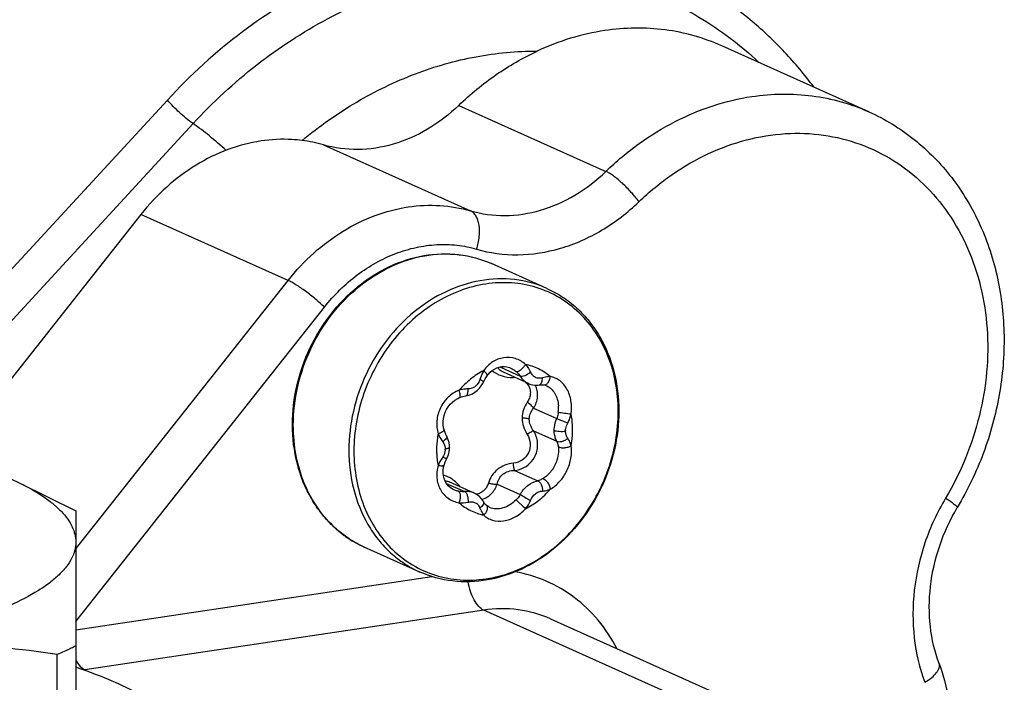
# Model space of a CAD drawing. Header units: millimetres. Extents: x 0 to 1189, y 0 to 841.
# Tile 16 of 27: x 452 to 482, y 348 to 369. Entities that reach past the tile are written whole.
import ezdxf

# ---------------------------------------------------------------- set-up
doc = ezdxf.new("R2010")
doc.units = ezdxf.units.MM
doc.header["$LTSCALE"] = 65.395
doc.layers.get('0').update_dxf_attribs({"linetype": 'CONTINUOUS'})

msp = doc.modelspace()

# ---------------------------------------------------------------- linework, layer by layer
at = {"color": 7, "linetype": 'CONTINUOUS'}
for p, q in [((478.141, 365.936), (473.641, 367.953)), ((456.689, 366.298), (448.276, 357.167)), ((465.599, 366.134), (470.099, 364.116)), ((449.065, 356.446), (457.477, 365.576)), ((461.461, 364.926), (465.961, 362.909)), ((455.881, 362.799), (450.018, 355.386)), ((460.381, 360.782), (455.881, 362.799)), ((468.297, 360.536), (466.598, 361.298)), ((453.888, 352.571), (460.381, 360.782)), ((453.887, 350.349), (461.493, 359.966)), ((466.852, 358.137), (467.478, 357.856)), ((467.727, 357.633), (466.964, 357.975)), ((467.188, 358.103), (467.188, 358.103)), ((468.289, 357.559), (468.289, 357.559)), ((467.887, 356.873), (468.594, 356.556)), ((467.887, 356.184), (468.594, 355.867)), ((469.082, 356.222), (469.082, 356.245)), ((467.306, 354.975), (468.013, 354.658)), ((451.878, 354.727), (452.175, 354.587)), ((452.176, 354.587), (453.887, 353.741)), ((465.219, 354.576), (465.781, 354.325)), ((466.072, 354.281), (465.31, 354.623)), ((465.45, 354.382), (465.45, 354.382)), ((466.771, 354.551), (467.478, 354.234)), ((453.887, 353.741), (453.887, 345.07)), ((464.411, 351.867), (462.712, 352.629)), ((453.887, 350.103), (464.781, 351.729)), ((466.362, 350.701), (454.167, 348.88)), ((477.475, 345.719), (466.362, 350.701)), ((468.407, 350.433), (478.562, 345.881)), ((453.315, 344.814), (453.316, 349.345))]:
    msp.add_line(p, q, dxfattribs=at)
for points in [[(466.467, 357.866), (466.499, 357.908), (466.557, 357.972), (466.621, 358.027), (466.689, 358.073), (466.762, 358.109), (466.837, 358.134), (466.915, 358.148), (466.994, 358.15), (467.073, 358.14), (467.15, 358.119), (467.188, 358.103)], [(465.763, 357.242), (465.854, 357.259), (465.936, 357.283), (466.016, 357.318), (466.093, 357.364), (466.165, 357.419), (466.23, 357.483), (466.288, 357.555), (466.336, 357.632), (466.359, 357.677)], [(466.359, 357.677), (466.374, 357.708), (466.408, 357.772), (466.445, 357.834), (466.467, 357.866)], [(467.727, 357.633), (467.775, 357.614), (467.853, 357.592), (467.933, 357.582), (468.013, 357.582), (468.054, 357.586)], [(468.054, 357.586), (468.09, 357.59), (468.152, 357.591), (468.195, 357.587)], [(468.195, 357.587), (468.241, 357.577), (468.289, 357.559)], [(465.152, 356.211), (465.138, 356.271), (465.124, 356.367), (465.122, 356.464), (465.131, 356.561), (465.152, 356.657), (465.183, 356.749), (465.225, 356.837), (465.277, 356.92), (465.338, 356.996), (465.408, 357.064), (465.484, 357.123), (465.567, 357.172), (465.626, 357.199)], [(465.626, 357.199), (465.681, 357.219), (465.763, 357.242)], [(465.228, 356.027), (465.205, 356.071), (465.172, 356.152), (465.152, 356.211)], [(465.314, 355.683), (465.313, 355.733), (465.302, 355.822), (465.28, 355.907), (465.249, 355.986), (465.228, 356.027)], [(465.233, 355.335), (465.252, 355.375), (465.282, 355.458), (465.302, 355.543), (465.313, 355.631), (465.314, 355.683)], [(465.152, 355.13), (465.163, 355.165), (465.188, 355.233), (465.217, 355.3), (465.233, 355.335)], [(465.45, 354.382), (465.407, 354.403), (465.337, 354.45), (465.275, 354.506), (465.222, 354.571), (465.181, 354.644), (465.15, 354.722), (465.13, 354.805), (465.122, 354.892), (465.124, 354.981), (465.138, 355.071), (465.152, 355.13)], [(466.37, 353.996), (466.332, 354.058), (466.287, 354.118), (466.235, 354.173), (466.177, 354.221), (466.112, 354.261), (466.072, 354.281)], [(466.437, 353.913), (466.408, 353.944), (466.37, 353.996)], [(466.544, 353.841), (466.516, 353.855), (466.467, 353.887), (466.437, 353.913)]]:
    msp.add_lwpolyline(points, dxfattribs=at)
for centre, radius, start, end in [((460.264, 360.795), 4.301, 73.838, 82.7363), ((468.071, 357.738), 0.806, 172.9395, 174.8197), ((467.258, 357.133), 0.678, 82.9645, 89.1399), ((467.34, 357.339), 0.452, 37.0803, 46.9365), ((467.35, 357.348), 0.438, 33.7775, 37.0362), ((467.586, 356.875), 1.063, 353.5525, 3.7015), ((465.454, 356.769), 5.023, 360, 0.2409), ((467.227, 355.758), 0.785, 4.2311, 32.8562), ((469.261, 356.176), 0.396, 177.0079, 180.004), ((464.801, 355.626), 0.383, 356.9065, 0.0073), ((464.128, 355.745), 3.425, 228.737, 233.6421), ((464.104, 355.714), 3.386, 233.6508, 234.5021), ((464.092, 355.697), 3.365, 234.4995, 238.7134), ((464.08, 355.678), 3.342, 238.7173, 240.1492), ((464.074, 355.668), 3.331, 240.1492, 245.85), ((454.409, 347.261), 1.637, 98.5014, 100.1509)]:
    msp.add_arc(centre, radius, start, end, dxfattribs=at)
for points, knots in [([(476.454, 366.699), (476.178, 367.069), (475.588, 367.774), (474.593, 368.717), (473.502, 369.527), (472.328, 370.196), (471.084, 370.717), (469.781, 371.085), (468.434, 371.295), (466.586, 371.363), (464.226, 371.038), (461.48, 370.027), (458.906, 368.44), (457.39, 367.058), (456.689, 366.298)], [0, 0, 0, 0, 0.060992, 0.121201, 0.180836, 0.240138, 0.299362, 0.35877, 0.418613, 0.479119, 0.602664, 0.730628, 0.863244, 1, 1, 1, 1]), ([(457.477, 365.576), (458.076, 366.225), (459.36, 367.416), (461.525, 368.832), (463.837, 369.814), (466.219, 370.324), (468.593, 370.342), (470.876, 369.864), (472.985, 368.906), (474.218, 367.975), (474.779, 367.449)], [0, 0, 0, 0, 0.136627, 0.269592, 0.398397, 0.523078, 0.644252, 0.763077, 0.881098, 1, 1, 1, 1]), ([(470.062, 368.421), (469.71, 368.368), (469.002, 368.207), (468.326, 367.946), (467.994, 367.792)], [0, 0, 0, 0, 0.49388, 1, 1, 1, 1]), ([(473.641, 367.953), (473.367, 368.076), (472.799, 368.282), (471.906, 368.464), (470.986, 368.517), (470.37, 368.467), (470.062, 368.421)], [0, 0, 0, 0, 0.246255, 0.49408, 0.744922, 1, 1, 1, 1]), ([(460.808, 365.061), (461.333, 365.496), (462.437, 366.274), (464.234, 367.144), (466.099, 367.676), (467.37, 367.795), (467.994, 367.792)], [0, 0, 0, 0, 0.261104, 0.514789, 0.760854, 1, 1, 1, 1]), ([(465.599, 366.134), (465.955, 366.476), (466.711, 367.098), (467.559, 367.589), (467.994, 367.792)], [0, 0, 0, 0, 0.50699, 1, 1, 1, 1]), ([(470.099, 364.116), (470.417, 364.422), (471.088, 364.983), (472.19, 365.662), (473.352, 366.15), (474.16, 366.344), (474.562, 366.404)], [0, 0, 0, 0, 0.259847, 0.513416, 0.760113, 1, 1, 1, 1]), ([(474.562, 366.404), (474.87, 366.45), (475.486, 366.5), (476.406, 366.447), (477.299, 366.265), (477.867, 366.059), (478.141, 365.936)], [0, 0, 0, 0, 0.255078, 0.50592, 0.753745, 1, 1, 1, 1]), ([(457.477, 365.576), (457.332, 365.678), (457.056, 365.907), (456.805, 366.161), (456.689, 366.298)], [0, 0, 0, 0, 0.497569, 1, 1, 1, 1]), ([(465.599, 366.134), (465.312, 365.857), (464.687, 365.375), (463.628, 364.905), (462.526, 364.731), (461.801, 364.827), (461.461, 364.926)], [0, 0, 0, 0, 0.265723, 0.520491, 0.764292, 1, 1, 1, 1]), ([(478.141, 365.936), (478.633, 365.715), (479.572, 365.142), (480.731, 363.954), (481.597, 362.498), (482.135, 360.847), (482.33, 359.076), (482.179, 357.264), (481.693, 355.486), (481.159, 354.37), (480.844, 353.841)], [0, 0, 0, 0, 0.116229, 0.233904, 0.354223, 0.477919, 0.60511, 0.735277, 0.86737, 1, 1, 1, 1]), ([(458.488, 364.758), (458.321, 364.91), (457.992, 365.193), (457.647, 365.457), (457.477, 365.576)], [0, 0, 0, 0, 0.520885, 1, 1, 1, 1]), ([(471.109, 363.188), (471.425, 363.491), (472.095, 364.043), (473.206, 364.685), (474.377, 365.112), (475.571, 365.308), (476.753, 365.265), (477.882, 364.985), (478.923, 364.475), (479.842, 363.753), (480.607, 362.842), (481.198, 361.772), (481.595, 360.579), (481.789, 359.299), (481.773, 357.972), (481.476, 356.191), (480.95, 354.909), (480.485, 354.128)], [0, 0, 0, 0, 0.065746, 0.129678, 0.191641, 0.251725, 0.31027, 0.36784, 0.425151, 0.48296, 0.541945, 0.602604, 0.665199, 0.729737, 0.795998, 0.863568, 1, 1, 1, 1]), ([(459.555, 365.045), (459.21, 364.994), (458.517, 364.811), (457.539, 364.33), (456.639, 363.656), (456.119, 363.1), (455.881, 362.799)], [0, 0, 0, 0, 0.237871, 0.484214, 0.738742, 1, 1, 1, 1]), ([(460.808, 365.061), (460.705, 365.074), (460.288, 365.113), (459.867, 365.092), (459.555, 365.045)], [0, 0, 0, 0, 0.247316, 1, 1, 1, 1]), ([(465.961, 362.909), (466.301, 362.81), (467.026, 362.714), (468.128, 362.887), (469.187, 363.358), (469.812, 363.84), (470.099, 364.116)], [0, 0, 0, 0, 0.235708, 0.479509, 0.734277, 1, 1, 1, 1]), ([(471.109, 363.188), (471.037, 363.287), (470.876, 363.483), (470.615, 363.747), (470.387, 363.939), (470.215, 364.056), (470.136, 364.1), (470.099, 364.116)], [0, 0, 0, 0, 0.267317, 0.549144, 0.805114, 0.911991, 1, 1, 1, 1]), ([(464.055, 363.028), (464.376, 363.076), (465.02, 363.106), (465.657, 362.997), (465.961, 362.909)], [0, 0, 0, 0, 0.505492, 1, 1, 1, 1]), ([(466.143, 361.738), (466.551, 361.62), (467.422, 361.505), (468.744, 361.713), (470.015, 362.277), (470.764, 362.856), (471.109, 363.188)], [0, 0, 0, 0, 0.235707, 0.479508, 0.734277, 1, 1, 1, 1]), ([(460.381, 360.782), (460.619, 361.083), (461.139, 361.638), (462.039, 362.313), (463.017, 362.794), (463.71, 362.976), (464.055, 363.028)], [0, 0, 0, 0, 0.261258, 0.515786, 0.762129, 1, 1, 1, 1]), ([(466.143, 361.738), (466.184, 361.861), (466.239, 362.105), (466.24, 362.408), (466.191, 362.62), (466.135, 362.749), (466.06, 362.848), (465.995, 362.893), (465.961, 362.909)], [0, 0, 0, 0, 0.305489, 0.585289, 0.707971, 0.816954, 0.913099, 1, 1, 1, 1]), ([(461.493, 359.966), (461.784, 360.334), (462.444, 360.987), (463.445, 361.553), (464.288, 361.806), (464.919, 361.892), (465.543, 361.875), (465.948, 361.795), (466.143, 361.738)], [0, 0, 0, 0, 0.267026, 0.522653, 0.645946, 0.766223, 0.88399, 1, 1, 1, 1]), ([(460.514, 356.374), (460.514, 356.773), (460.609, 357.578), (461.009, 358.727), (461.643, 359.763), (462.473, 360.62), (463.449, 361.244), (464.512, 361.589), (465.594, 361.627), (466.282, 361.439), (466.598, 361.298)], [0, 0, 0, 0, 0.130387, 0.262925, 0.395226, 0.524956, 0.650365, 0.770739, 0.886672, 1, 1, 1, 1]), ([(460.541, 356.349), (460.541, 356.748), (460.636, 357.556), (461.036, 358.709), (461.671, 359.749), (462.502, 360.61), (463.475, 361.236), (464.533, 361.583), (465.605, 361.623), (466.286, 361.437), (466.598, 361.298)], [0, 0, 0, 0, 0.13092, 0.26417, 0.397177, 0.527417, 0.652958, 0.772946, 0.887954, 1, 1, 1, 1]), ([(461.493, 359.966), (461.406, 360.051), (461.217, 360.218), (460.925, 360.447), (460.679, 360.617), (460.499, 360.724), (460.418, 360.765), (460.381, 360.782)], [0, 0, 0, 0, 0.263978, 0.545801, 0.803689, 0.911547, 1, 1, 1, 1]), ([(468.297, 360.536), (467.985, 360.676), (467.304, 360.861), (466.232, 360.821), (465.174, 360.474), (464.201, 359.848), (463.37, 358.988), (462.735, 357.947), (462.335, 356.794), (462.24, 355.986), (462.24, 355.587)], [0, 0, 0, 0, 0.112046, 0.227054, 0.347042, 0.472583, 0.602823, 0.73583, 0.86908, 1, 1, 1, 1]), ([(470.476, 356.79), (470.475, 357.08), (470.423, 357.651), (470.192, 358.465), (469.816, 359.193), (469.308, 359.806), (468.687, 360.28), (467.978, 360.594), (467.209, 360.735), (466.413, 360.698), (465.62, 360.488), (464.86, 360.112), (464.162, 359.587), (463.551, 358.933), (463.05, 358.174), (462.677, 357.34), (462.447, 356.46), (462.394, 355.859), (462.394, 355.561)], [0, 0, 0, 0, 0.064641, 0.127203, 0.187625, 0.246173, 0.303445, 0.360274, 0.417584, 0.476201, 0.53671, 0.599372, 0.66411, 0.730553, 0.798107, 0.866043, 0.933584, 1, 1, 1, 1]), ([(468.297, 360.536), (468.462, 360.462), (468.783, 360.286), (469.218, 359.947), (469.599, 359.54), (470.03, 358.911), (470.4, 357.989), (470.494, 357.194), (470.494, 356.79)], [0, 0, 0, 0, 0.118699, 0.238183, 0.359172, 0.482262, 0.735639, 1, 1, 1, 1]), ([(467.641, 358.214), (467.55, 358.293), (467.336, 358.416), (466.965, 358.444), (466.615, 358.306), (466.435, 358.127), (466.362, 358.023)], [0, 0, 0, 0, 0.248427, 0.491223, 0.739257, 1, 1, 1, 1]), ([(466.362, 358.023), (466.221, 357.951), (465.948, 357.774), (465.714, 357.548), (465.607, 357.424)], [0, 0, 0, 0, 0.492297, 1, 1, 1, 1]), ([(466.362, 358.023), (466.35, 358.002), (466.305, 357.914), (466.268, 357.822), (466.245, 357.751)], [0, 0, 0, 0, 0.246746, 1, 1, 1, 1]), ([(466.467, 357.866), (466.472, 357.874), (466.471, 357.892), (466.461, 357.913), (466.443, 357.943), (466.41, 357.981), (466.379, 358.009), (466.362, 358.023)], [0, 0, 0, 0, 0.134952, 0.236672, 0.362393, 0.666118, 1, 1, 1, 1]), ([(466.622, 358.028), (466.7, 357.956), (466.913, 357.847), (467.144, 357.813), (467.269, 357.811)], [0, 0, 0, 0, 0.460548, 1, 1, 1, 1]), ([(466.964, 357.975), (466.927, 357.992), (466.86, 358.03), (466.81, 358.089), (466.793, 358.119)], [0, 0, 0, 0, 0.545637, 1, 1, 1, 1]), ([(467.188, 358.103), (467.203, 358.096), (467.261, 358.068), (467.315, 358.03), (467.353, 357.999)], [0, 0, 0, 0, 0.246947, 1, 1, 1, 1]), ([(467.353, 357.999), (467.371, 357.992), (467.407, 357.998), (467.453, 358.02), (467.512, 358.059), (467.579, 358.123), (467.623, 358.184), (467.641, 358.214)], [0, 0, 0, 0, 0.152116, 0.267724, 0.406708, 0.718898, 1, 1, 1, 1]), ([(467.353, 357.999), (467.365, 357.988), (467.411, 357.945), (467.452, 357.896), (467.478, 357.856)], [0, 0, 0, 0, 0.252576, 1, 1, 1, 1]), ([(467.478, 357.856), (467.497, 357.849), (467.549, 357.849), (467.662, 357.883), (467.747, 357.937), (467.797, 357.983)], [0, 0, 0, 0, 0.16977, 0.426148, 1, 1, 1, 1]), ([(468.396, 357.841), (468.289, 357.933), (468.05, 358.092), (467.779, 358.185), (467.641, 358.214)], [0, 0, 0, 0, 0.500707, 1, 1, 1, 1]), ([(468.158, 357.804), (468.123, 357.793), (468.05, 357.782), (467.94, 357.809), (467.852, 357.882), (467.813, 357.948), (467.797, 357.983)], [0, 0, 0, 0, 0.247338, 0.490647, 0.737454, 1, 1, 1, 1]), ([(466.245, 357.751), (466.219, 357.671), (466.148, 357.557), (466.002, 357.477), (465.922, 357.464), (465.884, 357.464)], [0, 0, 0, 0, 0.516075, 0.762153, 1, 1, 1, 1]), ([(466.358, 357.677), (466.359, 357.678), (466.357, 357.682), (466.347, 357.691), (466.325, 357.707), (466.289, 357.728), (466.261, 357.743), (466.245, 357.751)], [0, 0, 0, 0, 0.028428, 0.08585, 0.298769, 0.618174, 1, 1, 1, 1]), ([(467.478, 357.856), (467.508, 357.807), (467.58, 357.719), (467.676, 357.655), (467.727, 357.633)], [0, 0, 0, 0, 0.509634, 1, 1, 1, 1]), ([(468.054, 357.586), (468.07, 357.589), (468.104, 357.606), (468.137, 357.659), (468.157, 357.727), (468.159, 357.778), (468.158, 357.804)], [0, 0, 0, 0, 0.183384, 0.416776, 0.700123, 1, 1, 1, 1]), ([(468.396, 357.841), (468.377, 357.841), (468.296, 357.838), (468.217, 357.822), (468.158, 357.804)], [0, 0, 0, 0, 0.239438, 1, 1, 1, 1]), ([(468.195, 357.587), (468.217, 357.584), (468.271, 357.594), (468.336, 357.655), (468.38, 357.742), (468.394, 357.808), (468.396, 357.841)], [0, 0, 0, 0, 0.190225, 0.435397, 0.72263, 1, 1, 1, 1]), ([(469.035, 356.701), (469.053, 356.834), (469.052, 357.098), (468.934, 357.459), (468.742, 357.693), (468.55, 357.803), (468.448, 357.833), (468.396, 357.841)], [0, 0, 0, 0, 0.279681, 0.542249, 0.779658, 0.891117, 1, 1, 1, 1]), ([(465.607, 357.424), (465.485, 357.374), (465.255, 357.224), (465.015, 356.892), (464.905, 356.495), (464.931, 356.221), (464.968, 356.094)], [0, 0, 0, 0, 0.246898, 0.49892, 0.751564, 1, 1, 1, 1]), ([(465.884, 357.464), (465.861, 357.464), (465.768, 357.46), (465.675, 357.443), (465.607, 357.424)], [0, 0, 0, 0, 0.244027, 1, 1, 1, 1]), ([(465.626, 357.199), (465.635, 357.203), (465.644, 357.222), (465.646, 357.249), (465.643, 357.292), (465.631, 357.352), (465.616, 357.4), (465.607, 357.424)], [0, 0, 0, 0, 0.126802, 0.228463, 0.357467, 0.669147, 1, 1, 1, 1]), ([(465.814, 357.252), (465.843, 357.256), (465.868, 357.303), (465.879, 357.354), (465.886, 357.402), (465.885, 357.439), (465.884, 357.464)], [0, 0, 0, 0, 0.382076, 0.525964, 0.680942, 1, 1, 1, 1]), ([(467.715, 357.591), (467.74, 357.553), (467.78, 357.467), (467.795, 357.325), (467.766, 357.183), (467.72, 357.096), (467.693, 357.055)], [0, 0, 0, 0, 0.244073, 0.489858, 0.741303, 1, 1, 1, 1]), ([(468.01, 357.229), (468.015, 357.29), (468.009, 357.413), (467.966, 357.53), (467.938, 357.582)], [0, 0, 0, 0, 0.505878, 1, 1, 1, 1]), ([(468.289, 357.559), (468.339, 357.537), (468.435, 357.47), (468.546, 357.325), (468.62, 357.145), (468.642, 357.012), (468.647, 356.943)], [0, 0, 0, 0, 0.22182, 0.462169, 0.722939, 1, 1, 1, 1]), ([(467.887, 356.873), (467.922, 356.927), (467.978, 357.041), (468.005, 357.166), (468.01, 357.229)], [0, 0, 0, 0, 0.506818, 1, 1, 1, 1]), ([(462.394, 355.561), (462.394, 355.271), (462.443, 354.698), (462.672, 353.881), (463.046, 353.15), (463.552, 352.534), (464.172, 352.057), (464.881, 351.74), (465.65, 351.596), (466.448, 351.63), (467.242, 351.839), (468.004, 352.214), (468.703, 352.739), (469.316, 353.393), (469.818, 354.152), (470.192, 354.988), (470.423, 355.868), (470.477, 356.471), (470.477, 356.769)], [0, 0, 0, 0, 0.064683, 0.127291, 0.18775, 0.246325, 0.303607, 0.360431, 0.417723, 0.476314, 0.536796, 0.599432, 0.664148, 0.730576, 0.798121, 0.866051, 0.933588, 1, 1, 1, 1]), ([(470.494, 356.79), (470.494, 356.392), (470.4, 355.587), (470, 354.438), (469.366, 353.402), (468.536, 352.545), (467.56, 351.921), (466.496, 351.576), (465.415, 351.538), (464.727, 351.726), (464.411, 351.867)], [0, 0, 0, 0, 0.130387, 0.262925, 0.395226, 0.524956, 0.650365, 0.770739, 0.886672, 1, 1, 1, 1]), ([(467.693, 357.055), (467.644, 356.986), (467.566, 356.831), (467.539, 356.659), (467.539, 356.573)], [0, 0, 0, 0, 0.497698, 1, 1, 1, 1]), ([(467.887, 356.873), (467.878, 356.888), (467.854, 356.921), (467.792, 356.985), (467.734, 357.029), (467.693, 357.055)], [0, 0, 0, 0, 0.197268, 0.449691, 1, 1, 1, 1]), ([(467.756, 356.541), (467.756, 356.601), (467.78, 356.723), (467.847, 356.827), (467.887, 356.873)], [0, 0, 0, 0, 0.497967, 1, 1, 1, 1]), ([(467.539, 356.573), (467.539, 356.486), (467.567, 356.308), (467.644, 356.147), (467.693, 356.073)], [0, 0, 0, 0, 0.496342, 1, 1, 1, 1]), ([(467.756, 356.541), (467.743, 356.546), (467.713, 356.556), (467.641, 356.57), (467.581, 356.573), (467.539, 356.573)], [0, 0, 0, 0, 0.184337, 0.425013, 1, 1, 1, 1]), ([(467.887, 356.184), (467.847, 356.237), (467.782, 356.349), (467.756, 356.478), (467.756, 356.541)], [0, 0, 0, 0, 0.512603, 1, 1, 1, 1]), ([(468.518, 356.199), (468.518, 356.229), (468.525, 356.351), (468.558, 356.471), (468.594, 356.556)], [0, 0, 0, 0, 0.246674, 1, 1, 1, 1]), ([(468.642, 356.755), (468.64, 356.738), (468.631, 356.67), (468.612, 356.604), (468.594, 356.556)], [0, 0, 0, 0, 0.251974, 1, 1, 1, 1]), ([(468.594, 356.556), (468.648, 356.54), (468.762, 356.496), (468.875, 356.449), (468.934, 356.421)], [0, 0, 0, 0, 0.465587, 1, 1, 1, 1]), ([(468.642, 356.755), (468.704, 356.744), (468.836, 356.726), (468.967, 356.709), (469.035, 356.701)], [0, 0, 0, 0, 0.477756, 1, 1, 1, 1]), ([(468.934, 356.421), (468.969, 356.487), (469.006, 356.58), (469.03, 356.677), (469.035, 356.701)], [0, 0, 0, 0, 0.748848, 1, 1, 1, 1]), ([(469.082, 356.245), (469.081, 356.284), (469.076, 356.437), (469.058, 356.589), (469.035, 356.701)], [0, 0, 0, 0, 0.252998, 1, 1, 1, 1]), ([(462.712, 352.629), (462.546, 352.703), (462.225, 352.879), (461.791, 353.218), (461.41, 353.625), (460.978, 354.254), (460.609, 355.175), (460.514, 355.97), (460.514, 356.374)], [0, 0, 0, 0, 0.118699, 0.238183, 0.359172, 0.482262, 0.735639, 1, 1, 1, 1]), ([(461.869, 353.171), (461.658, 353.356), (461.275, 353.786), (460.854, 354.555), (460.597, 355.425), (460.541, 356.038), (460.541, 356.349)], [0, 0, 0, 0, 0.237349, 0.482459, 0.736742, 1, 1, 1, 1]), ([(465.152, 356.211), (465.155, 356.202), (465.144, 356.185), (465.125, 356.168), (465.091, 356.145), (465.038, 356.119), (464.992, 356.102), (464.968, 356.094)], [0, 0, 0, 0, 0.120198, 0.220203, 0.348529, 0.662148, 1, 1, 1, 1]), ([(467.887, 356.184), (467.876, 356.181), (467.85, 356.169), (467.805, 356.145), (467.751, 356.112), (467.712, 356.086), (467.693, 356.073)], [0, 0, 0, 0, 0.147128, 0.382667, 0.681183, 1, 1, 1, 1]), ([(468.518, 356.199), (468.538, 356.19), (468.59, 356.176), (468.706, 356.163), (468.802, 356.166), (468.865, 356.176)], [0, 0, 0, 0, 0.188215, 0.456162, 1, 1, 1, 1]), ([(468.594, 355.867), (468.581, 355.892), (468.537, 355.997), (468.518, 356.112), (468.518, 356.199)], [0, 0, 0, 0, 0.240407, 1, 1, 1, 1]), ([(468.865, 356.197), (468.866, 356.216), (468.876, 356.294), (468.906, 356.369), (468.934, 356.421)], [0, 0, 0, 0, 0.247925, 1, 1, 1, 1]), ([(468.934, 355.955), (468.913, 355.986), (468.877, 356.057), (468.865, 356.135), (468.865, 356.176)], [0, 0, 0, 0, 0.481132, 1, 1, 1, 1]), ([(469.035, 355.729), (469.043, 355.77), (469.07, 355.933), (469.082, 356.098), (469.082, 356.222)], [0, 0, 0, 0, 0.252208, 1, 1, 1, 1]), ([(464.968, 356.094), (464.96, 356.053), (464.933, 355.889), (464.922, 355.724), (464.922, 355.6)], [0, 0, 0, 0, 0.252208, 1, 1, 1, 1]), ([(464.968, 356.094), (464.977, 356.071), (465.016, 355.986), (465.065, 355.905), (465.108, 355.849)], [0, 0, 0, 0, 0.25573, 1, 1, 1, 1]), ([(465.228, 356.027), (465.242, 356.003), (465.215, 355.945), (465.166, 355.893), (465.128, 355.863), (465.108, 355.849)], [0, 0, 0, 0, 0.371194, 0.670739, 1, 1, 1, 1]), ([(467.693, 356.073), (467.745, 355.991), (467.812, 355.799), (467.756, 355.499), (467.557, 355.267), (467.365, 355.2), (467.269, 355.191)], [0, 0, 0, 0, 0.249851, 0.500554, 0.750858, 1, 1, 1, 1]), ([(468.594, 355.867), (468.613, 355.857), (468.667, 355.847), (468.756, 355.859), (468.85, 355.896), (468.909, 355.934), (468.934, 355.955)], [0, 0, 0, 0, 0.178865, 0.433185, 0.728342, 1, 1, 1, 1]), ([(468.594, 355.867), (468.6, 355.854), (468.623, 355.8), (468.637, 355.743), (468.642, 355.7)], [0, 0, 0, 0, 0.247777, 1, 1, 1, 1]), ([(469.035, 355.729), (469.03, 355.749), (469.007, 355.829), (468.969, 355.904), (468.934, 355.955)], [0, 0, 0, 0, 0.252775, 1, 1, 1, 1]), ([(462.24, 355.587), (462.24, 355.184), (462.334, 354.392), (462.7, 353.475), (463.127, 352.851), (463.503, 352.448), (463.932, 352.114), (464.248, 351.94), (464.411, 351.867)], [0, 0, 0, 0, 0.266033, 0.519935, 0.64282, 0.763325, 0.882113, 1, 1, 1, 1]), ([(464.922, 355.6), (464.922, 355.56), (464.925, 355.399), (464.945, 355.239), (464.968, 355.121)], [0, 0, 0, 0, 0.253142, 1, 1, 1, 1]), ([(465.108, 355.849), (465.132, 355.818), (465.171, 355.747), (465.184, 355.667), (465.184, 355.626)], [0, 0, 0, 0, 0.491245, 1, 1, 1, 1]), ([(465.184, 355.605), (465.183, 355.586), (465.173, 355.508), (465.14, 355.433), (465.108, 355.384)], [0, 0, 0, 0, 0.247985, 1, 1, 1, 1]), ([(465.314, 355.683), (465.314, 355.676), (465.307, 355.665), (465.292, 355.655), (465.269, 355.644), (465.232, 355.634), (465.201, 355.628), (465.184, 355.626)], [0, 0, 0, 0, 0.13716, 0.236486, 0.35832, 0.657086, 1, 1, 1, 1]), ([(467.306, 354.975), (467.405, 354.984), (467.602, 355.042), (467.842, 355.236), (467.993, 355.508), (468.018, 355.715), (468.01, 355.816)], [0, 0, 0, 0, 0.246433, 0.49622, 0.748432, 1, 1, 1, 1]), ([(468.396, 354.398), (468.504, 354.459), (468.706, 354.628), (468.924, 354.96), (469.047, 355.339), (469.055, 355.604), (469.035, 355.729)], [0, 0, 0, 0, 0.239702, 0.49789, 0.757251, 1, 1, 1, 1]), ([(468.642, 355.7), (468.664, 355.685), (468.727, 355.665), (468.831, 355.662), (468.94, 355.682), (469.008, 355.711), (469.035, 355.729)], [0, 0, 0, 0, 0.192682, 0.466923, 0.761975, 1, 1, 1, 1]), ([(468.642, 355.7), (468.644, 355.686), (468.65, 355.63), (468.65, 355.573), (468.647, 355.531)], [0, 0, 0, 0, 0.242989, 1, 1, 1, 1]), ([(465.108, 355.384), (465.094, 355.363), (465.041, 355.279), (464.996, 355.19), (464.968, 355.121)], [0, 0, 0, 0, 0.252099, 1, 1, 1, 1]), ([(465.233, 355.335), (465.233, 355.334), (465.229, 355.334), (465.222, 355.336), (465.211, 355.339), (465.189, 355.348), (465.154, 355.362), (465.125, 355.376), (465.108, 355.384)], [0, 0, 0, 0, 0.022088, 0.074844, 0.1597, 0.27552, 0.591461, 1, 1, 1, 1]), ([(468.647, 355.531), (468.641, 355.449), (468.6, 355.244), (468.451, 354.952), (468.272, 354.78), (468.172, 354.721)], [0, 0, 0, 0, 0.252551, 0.641119, 1, 1, 1, 1]), ([(464.968, 355.121), (464.932, 354.998), (464.904, 354.743), (465.011, 354.378), (465.26, 354.1), (465.489, 354.005), (465.607, 353.981)], [0, 0, 0, 0, 0.261791, 0.511039, 0.753708, 1, 1, 1, 1]), ([(465.152, 355.13), (465.15, 355.122), (465.135, 355.113), (465.113, 355.109), (465.079, 355.106), (465.03, 355.11), (464.989, 355.117), (464.968, 355.121)], [0, 0, 0, 0, 0.127321, 0.228447, 0.354965, 0.66221, 1, 1, 1, 1]), ([(467.269, 355.191), (467.181, 355.182), (467.007, 355.143), (466.777, 355.013), (466.601, 354.822), (466.53, 354.666), (466.506, 354.585)], [0, 0, 0, 0, 0.257025, 0.509455, 0.756065, 1, 1, 1, 1]), ([(466.771, 354.551), (466.782, 354.609), (466.82, 354.725), (466.941, 354.868), (467.112, 354.954), (467.24, 354.973), (467.306, 354.975)], [0, 0, 0, 0, 0.242186, 0.483056, 0.734456, 1, 1, 1, 1]), ([(467.306, 354.975), (467.301, 354.984), (467.293, 355.011), (467.283, 355.059), (467.275, 355.122), (467.27, 355.167), (467.269, 355.191)], [0, 0, 0, 0, 0.142873, 0.376453, 0.676441, 1, 1, 1, 1]), ([(465.647, 354.472), (465.573, 354.56), (465.417, 354.707), (465.223, 354.806), (465.128, 354.83)], [0, 0, 0, 0, 0.535747, 1, 1, 1, 1]), ([(467.478, 354.234), (467.536, 354.34), (467.684, 354.529), (467.903, 354.636), (468.013, 354.658)], [0, 0, 0, 0, 0.51954, 1, 1, 1, 1]), ([(468.172, 354.721), (468.16, 354.714), (468.109, 354.687), (468.055, 354.667), (468.013, 354.658)], [0, 0, 0, 0, 0.253747, 1, 1, 1, 1]), ([(468.013, 354.658), (468.034, 354.65), (468.077, 354.615), (468.124, 354.537), (468.154, 354.442), (468.16, 354.373), (468.158, 354.341)], [0, 0, 0, 0, 0.184518, 0.441698, 0.734165, 1, 1, 1, 1]), ([(468.172, 354.721), (468.198, 354.714), (468.254, 354.679), (468.323, 354.6), (468.375, 354.502), (468.393, 354.431), (468.396, 354.398)], [0, 0, 0, 0, 0.19433, 0.468353, 0.762028, 1, 1, 1, 1]), ([(452.175, 354.587), (452.431, 354.461), (452.789, 354.261), (453.205, 353.952), (453.45, 353.726), (453.643, 353.497), (453.783, 353.263), (453.868, 353.026), (453.888, 352.865), (453.888, 352.786)], [0, 0, 0, 0, 0.328535, 0.470096, 0.597323, 0.711495, 0.814598, 0.909504, 1, 1, 1, 1]), ([(465.175, 354.657), (465.186, 354.657), (465.232, 354.652), (465.277, 354.637), (465.31, 354.623)], [0, 0, 0, 0, 0.227955, 1, 1, 1, 1]), ([(465.593, 354.336), (465.58, 354.338), (465.532, 354.35), (465.484, 354.366), (465.45, 354.382)], [0, 0, 0, 0, 0.252583, 1, 1, 1, 1]), ([(466.506, 354.585), (466.493, 354.542), (466.457, 354.458), (466.372, 354.352), (466.263, 354.277), (466.179, 354.251), (466.136, 354.245)], [0, 0, 0, 0, 0.258793, 0.510159, 0.755911, 1, 1, 1, 1]), ([(466.308, 354.089), (466.361, 354.103), (466.464, 354.146), (466.644, 354.286), (466.734, 354.441), (466.771, 354.551)], [0, 0, 0, 0, 0.241259, 0.488103, 1, 1, 1, 1]), ([(466.771, 354.551), (466.753, 354.547), (466.712, 354.544), (466.623, 354.552), (466.552, 354.569), (466.506, 354.585)], [0, 0, 0, 0, 0.199463, 0.452257, 1, 1, 1, 1]), ([(467.641, 353.799), (467.783, 353.871), (468.055, 354.048), (468.289, 354.274), (468.396, 354.398)], [0, 0, 0, 0, 0.492297, 1, 1, 1, 1]), ([(468.158, 354.341), (468.219, 354.344), (468.301, 354.36), (468.377, 354.39), (468.396, 354.398)], [0, 0, 0, 0, 0.747697, 1, 1, 1, 1]), ([(465.781, 354.325), (465.765, 354.323), (465.703, 354.32), (465.639, 354.326), (465.593, 354.336)], [0, 0, 0, 0, 0.247262, 1, 1, 1, 1]), ([(465.593, 354.336), (465.609, 354.327), (465.628, 354.297), (465.641, 354.25), (465.648, 354.18), (465.64, 354.088), (465.62, 354.015), (465.607, 353.981)], [0, 0, 0, 0, 0.147782, 0.260458, 0.397424, 0.711104, 1, 1, 1, 1]), ([(466.072, 354.281), (466.028, 354.301), (465.931, 354.329), (465.831, 354.33), (465.781, 354.325)], [0, 0, 0, 0, 0.491688, 1, 1, 1, 1]), ([(465.781, 354.325), (465.798, 354.316), (465.831, 354.278), (465.877, 354.17), (465.889, 354.07), (465.884, 354.001)], [0, 0, 0, 0, 0.162295, 0.411563, 1, 1, 1, 1]), ([(467.353, 354.071), (467.295, 354.013), (467.169, 353.913), (466.956, 353.816), (466.741, 353.785), (466.603, 353.814), (466.544, 353.841)], [0, 0, 0, 0, 0.276274, 0.538936, 0.780176, 1, 1, 1, 1]), ([(467.478, 354.234), (467.452, 354.189), (467.412, 354.133), (467.365, 354.083), (467.353, 354.071)], [0, 0, 0, 0, 0.748247, 1, 1, 1, 1]), ([(467.353, 354.071), (467.372, 354.056), (467.419, 354.015), (467.516, 353.925), (467.593, 353.85), (467.641, 353.799)], [0, 0, 0, 0, 0.186523, 0.470992, 1, 1, 1, 1]), ([(467.478, 354.234), (467.525, 354.205), (467.631, 354.144), (467.738, 354.085), (467.797, 354.054)], [0, 0, 0, 0, 0.453411, 1, 1, 1, 1]), ([(467.797, 354.054), (467.83, 354.132), (467.901, 354.244), (468.045, 354.324), (468.121, 354.339), (468.158, 354.341)], [0, 0, 0, 0, 0.523998, 0.77114, 1, 1, 1, 1]), ([(480.485, 354.128), (480.228, 353.698), (479.807, 352.783), (479.478, 351.326), (479.47, 349.867), (479.687, 348.931), (479.85, 348.495)], [0, 0, 0, 0, 0.257286, 0.512404, 0.760983, 1, 1, 1, 1]), ([(480.485, 354.128), (480.538, 354.093), (480.612, 354.043), (480.703, 353.977), (480.755, 353.937), (480.796, 353.903), (480.824, 353.876), (480.841, 353.858), (480.846, 353.844), (480.844, 353.841)], [0, 0, 0, 0, 0.409224, 0.57902, 0.722092, 0.836389, 0.920467, 0.973901, 1, 1, 1, 1]), ([(465.607, 353.981), (465.715, 353.889), (465.953, 353.73), (466.224, 353.637), (466.362, 353.608)], [0, 0, 0, 0, 0.500707, 1, 1, 1, 1]), ([(465.884, 354.001), (465.921, 354.01), (465.997, 354.02), (466.108, 353.994), (466.196, 353.922), (466.232, 353.857), (466.245, 353.822)], [0, 0, 0, 0, 0.260029, 0.505565, 0.749891, 1, 1, 1, 1]), ([(466.349, 354.029), (466.357, 354.016), (466.363, 353.979), (466.342, 353.923), (466.301, 353.868), (466.265, 353.837), (466.245, 353.822)], [0, 0, 0, 0, 0.187027, 0.422795, 0.704942, 1, 1, 1, 1]), ([(466.245, 353.822), (466.253, 353.802), (466.284, 353.727), (466.325, 353.656), (466.362, 353.608)], [0, 0, 0, 0, 0.262075, 1, 1, 1, 1]), ([(466.437, 353.913), (466.453, 353.898), (466.476, 353.849), (466.468, 353.764), (466.428, 353.679), (466.385, 353.629), (466.362, 353.608)], [0, 0, 0, 0, 0.193275, 0.439149, 0.724485, 1, 1, 1, 1]), ([(466.362, 353.608), (466.4, 353.571), (466.485, 353.507), (466.688, 353.422), (466.989, 353.41), (467.343, 353.54), (467.549, 353.703), (467.641, 353.799)], [0, 0, 0, 0, 0.110081, 0.221986, 0.458623, 0.720042, 1, 1, 1, 1]), ([(480.286, 349.068), (480.151, 349.431), (479.971, 350.217), (479.981, 351.448), (480.264, 352.689), (480.624, 353.472), (480.844, 353.841)], [0, 0, 0, 0, 0.23441, 0.482583, 0.739821, 1, 1, 1, 1]), ([(453.888, 352.786), (453.888, 352.701), (453.865, 352.525), (453.764, 352.267), (453.599, 352.014), (453.372, 351.767), (453.084, 351.524), (452.594, 351.191), (451.828, 350.802), (450.736, 350.389), (449.445, 350.014), (447.975, 349.685), (446.933, 349.507), (446.388, 349.426)], [0, 0, 0, 0, 0.029695, 0.061082, 0.095578, 0.134218, 0.177681, 0.226374, 0.340106, 0.475767, 0.632304, 0.807857, 1, 1, 1, 1]), ([(470.436, 349.527), (470.277, 349.834), (469.898, 350.409), (469.16, 351.116), (468.29, 351.625), (467.648, 351.817), (467.322, 351.875)], [0, 0, 0, 0, 0.257117, 0.507208, 0.75351, 1, 1, 1, 1]), ([(466.362, 350.701), (466.304, 350.727), (466.189, 350.821), (466.056, 351.021), (465.95, 351.279), (465.905, 351.471), (465.888, 351.571)], [0, 0, 0, 0, 0.187674, 0.423497, 0.700046, 1, 1, 1, 1]), ([(468.407, 350.433), (468.094, 350.574), (467.414, 350.764), (466.71, 350.752), (466.362, 350.701)], [0, 0, 0, 0, 0.49402, 1, 1, 1, 1]), ([(453.316, 349.345), (452.181, 349.519), (450.452, 349.685), (448.133, 349.636), (446.969, 349.513), (446.388, 349.426)], [0, 0, 0, 0, 0.495487, 0.74635, 1, 1, 1, 1]), ([(453.887, 349.601), (453.842, 349.579), (453.653, 349.489), (453.462, 349.405), (453.316, 349.345)], [0, 0, 0, 0, 0.241516, 1, 1, 1, 1]), ([(453.887, 349.171), (453.926, 349.103), (454.004, 348.991), (454.114, 348.904), (454.167, 348.88)], [0, 0, 0, 0, 0.573034, 1, 1, 1, 1]), ([(457, 347.327), (456.829, 347.486), (456.424, 347.796), (455.713, 348.21), (454.856, 348.605), (454.229, 348.839), (453.894, 348.955)], [0, 0, 0, 0, 0.198771, 0.431292, 0.698498, 1, 1, 1, 1]), ([(479.849, 348.495), (479.923, 348.538), (480.054, 348.627), (480.189, 348.758), (480.26, 348.864), (480.291, 348.937), (480.301, 349.006), (480.294, 349.049), (480.286, 349.068)], [0, 0, 0, 0, 0.334682, 0.614449, 0.73067, 0.831436, 0.919447, 1, 1, 1, 1]), ([(480.286, 349.068), (480.454, 348.618), (480.675, 347.658), (480.661, 346.675), (480.6, 346.185)], [0, 0, 0, 0, 0.493139, 1, 1, 1, 1])]:
    msp.add_open_spline(points, degree=3, knots=knots, dxfattribs=at)
for points in [[(467.797, 357.983), (467.758, 358.067), (467.704, 358.146), (467.641, 358.214)], [(465.607, 353.981), (465.699, 353.973), (465.794, 353.98), (465.884, 354.001)], [(467.641, 353.799), (467.704, 353.876), (467.758, 353.962), (467.797, 354.054)]]:
    msp.add_open_spline(points, degree=3, dxfattribs=at)

doc.saveas('drawing.dxf')
